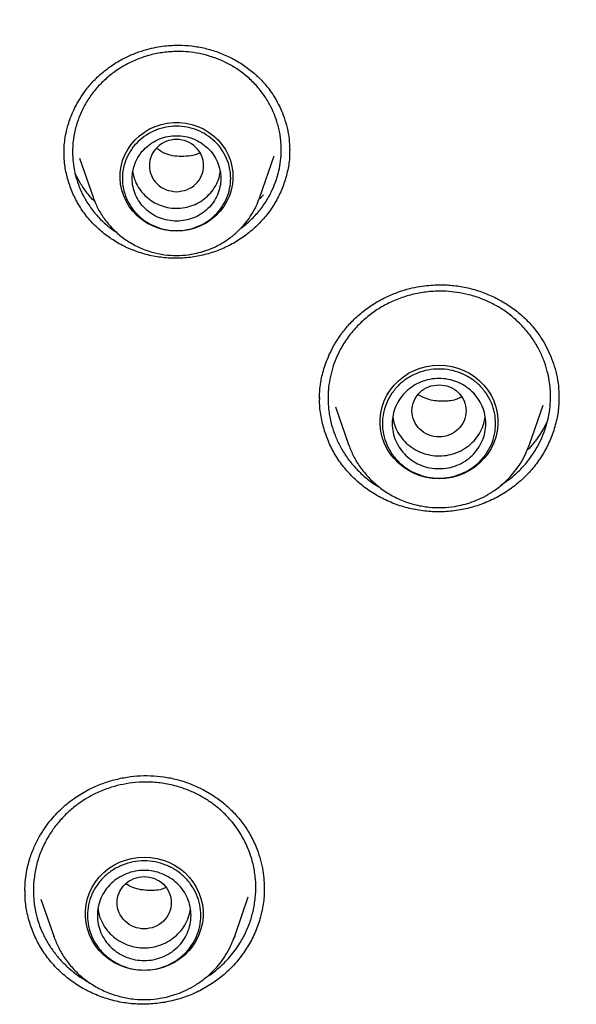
# Model space of a CAD drawing. Header units: millimetres. Extents: x 8 to 1918, y 12 to 2737.
# Tile 84 of 113: x 914 to 925, y 2333 to 2353. Entities that reach past the tile are written whole.
import ezdxf

# ---------------------------------------------------------------- set-up
doc = ezdxf.new("R2010")
doc.units = ezdxf.units.MM

msp = doc.modelspace()

# ---------------------------------------------------------------- linework, layer by layer
at = {"color": 7, "linetype": 'Continuous', "lineweight": 30}
for p, q in [((914.636, 2349.843), (914.636, 2349.863)), ((919.21, 2349.916), (919.21, 2349.888)), ((914.949, 2349.745), (915.223, 2348.95)), ((918.609, 2348.95), (918.897, 2349.787)), ((918.599, 2348.928), (918.608, 2348.95)), ((918.609, 2348.95), (918.601, 2348.928)), ((918.679, 2349), (918.605, 2348.918)), ((918.221, 2348.318), (918.328, 2348.399)), ((919.824, 2344.844), (919.824, 2344.881)), ((924.678, 2344.898), (924.677, 2344.87)), ((920.144, 2344.695), (920.408, 2343.93)), ((924.082, 2343.93), (924.357, 2344.725)), ((920.414, 2343.912), (920.408, 2343.93)), ((920.408, 2343.929), (920.415, 2343.912)), ((924.067, 2343.893), (924.082, 2343.929)), ((923.509, 2343.105), (923.702, 2343.242)), ((913.842, 2334.847), (913.841, 2334.872)), ((914.163, 2334.693), (914.423, 2333.94)), ((918.097, 2333.94), (918.373, 2334.74)), ((917.195, 2334.463), (917.197, 2334.486)), ((914.423, 2333.94), (914.43, 2333.922)), ((914.429, 2333.923), (914.423, 2333.94)), ((918.082, 2333.903), (918.097, 2333.94))]:
    msp.add_line(p, q, dxfattribs=at)
at = {"color": 7, "linetype": 'Continuous', "lineweight": 30, "flags": 128}
for points in [[(916.916, 2348.261), (916.79, 2348.268), (916.665, 2348.288), (916.544, 2348.321), (916.427, 2348.366), (916.316, 2348.424), (916.212, 2348.494), (916.117, 2348.574), (916.031, 2348.663), (915.957, 2348.761), (915.894, 2348.866), (915.843, 2348.978), (915.805, 2349.094), (915.781, 2349.213), (915.771, 2349.334), (915.774, 2349.456), (915.791, 2349.576), (915.822, 2349.694), (915.867, 2349.808), (915.924, 2349.917), (915.993, 2350.019), (916.073, 2350.112), (916.163, 2350.197), (916.263, 2350.272), (916.37, 2350.336), (916.485, 2350.388), (916.604, 2350.427), (916.727, 2350.454), (916.853, 2350.467), (916.979, 2350.467), (917.104, 2350.454), (917.227, 2350.427), (917.347, 2350.388), (917.461, 2350.336), (917.568, 2350.272), (917.668, 2350.197), (917.759, 2350.112), (917.839, 2350.019), (917.908, 2349.917), (917.965, 2349.808), (918.009, 2349.694), (918.04, 2349.576), (918.057, 2349.456), (918.061, 2349.334), (918.05, 2349.213), (918.026, 2349.094), (917.989, 2348.978), (917.938, 2348.866), (917.875, 2348.761), (917.8, 2348.663), (917.715, 2348.574), (917.619, 2348.494), (917.516, 2348.424), (917.405, 2348.366), (917.288, 2348.321), (917.166, 2348.288), (917.042, 2348.268), (916.916, 2348.261)], [(922.245, 2343.233), (922.116, 2343.24), (921.988, 2343.26), (921.863, 2343.294), (921.743, 2343.34), (921.628, 2343.398), (921.521, 2343.468), (921.422, 2343.549), (921.333, 2343.64), (921.255, 2343.739), (921.188, 2343.846), (921.134, 2343.959), (921.093, 2344.078), (921.065, 2344.2), (921.051, 2344.324), (921.051, 2344.448), (921.065, 2344.572), (921.093, 2344.694), (921.134, 2344.813), (921.188, 2344.926), (921.255, 2345.033), (921.333, 2345.132), (921.422, 2345.223), (921.521, 2345.304), (921.628, 2345.374), (921.743, 2345.432), (921.863, 2345.478), (921.988, 2345.512), (922.116, 2345.532), (922.245, 2345.539), (922.374, 2345.532), (922.502, 2345.512), (922.627, 2345.478), (922.747, 2345.432), (922.862, 2345.374), (922.969, 2345.304), (923.068, 2345.223), (923.157, 2345.132), (923.235, 2345.033), (923.302, 2344.926), (923.356, 2344.813), (923.397, 2344.694), (923.425, 2344.572), (923.439, 2344.448), (923.439, 2344.324), (923.425, 2344.2), (923.397, 2344.078), (923.356, 2343.959), (923.302, 2343.846), (923.235, 2343.739), (923.157, 2343.64), (923.068, 2343.549), (922.969, 2343.468), (922.862, 2343.398), (922.747, 2343.34), (922.627, 2343.294), (922.502, 2343.26), (922.374, 2343.24), (922.245, 2343.233)], [(924.082, 2343.93), (924.07, 2343.897), (924.069, 2343.894)], [(916.26, 2333.244), (916.13, 2333.25), (916.003, 2333.271), (915.878, 2333.304), (915.757, 2333.35), (915.643, 2333.409), (915.536, 2333.479), (915.437, 2333.559), (915.348, 2333.65), (915.27, 2333.749), (915.203, 2333.856), (915.149, 2333.97), (915.107, 2334.088), (915.079, 2334.21), (915.065, 2334.334), (915.065, 2334.459), (915.079, 2334.583), (915.107, 2334.704), (915.149, 2334.823), (915.203, 2334.936), (915.27, 2335.043), (915.348, 2335.142), (915.437, 2335.233), (915.536, 2335.314), (915.643, 2335.384), (915.757, 2335.442), (915.878, 2335.488), (916.003, 2335.522), (916.13, 2335.542), (916.26, 2335.549), (916.389, 2335.542), (916.517, 2335.522), (916.642, 2335.488), (916.762, 2335.442), (916.876, 2335.384), (916.983, 2335.314), (917.082, 2335.233), (917.171, 2335.142), (917.25, 2335.043), (917.316, 2334.936), (917.371, 2334.823), (917.412, 2334.704), (917.44, 2334.583), (917.454, 2334.459), (917.454, 2334.334), (917.44, 2334.21), (917.412, 2334.088), (917.371, 2333.97), (917.316, 2333.856), (917.25, 2333.749), (917.171, 2333.65), (917.082, 2333.559), (916.983, 2333.479), (916.876, 2333.409), (916.762, 2333.35), (916.642, 2333.304), (916.517, 2333.271), (916.389, 2333.25), (916.26, 2333.244)], [(918.097, 2333.94), (918.085, 2333.907), (918.084, 2333.904)]]:
    msp.add_lwpolyline(points, dxfattribs=at)
at = {"color": 7, "linetype": 'Continuous', "lineweight": 30}
for points, knots in [([(933.494, 2388.893), (933.128, 2388.891), (932.408, 2388.887), (931.348, 2388.855), (930.326, 2388.807), (929.342, 2388.743), (928.397, 2388.665), (927.507, 2388.576), (926.67, 2388.48), (925.885, 2388.379), (925.134, 2388.271), (924.418, 2388.159), (923.684, 2388.035), (922.938, 2387.898), (922.187, 2387.749), (921.488, 2387.601), (920.883, 2387.466), (920.365, 2387.344), (919.92, 2387.235), (919.49, 2387.127), (918.715, 2386.924), (917.588, 2386.609), (916.113, 2386.152), (914.634, 2385.649), (913.154, 2385.098), (911.681, 2384.501), (910.242, 2383.869), (908.842, 2383.207), (907.48, 2382.517), (906.138, 2381.789), (904.819, 2381.026), (903.523, 2380.226), (902.25, 2379.392), (900.962, 2378.493), (899.66, 2377.529), (898.351, 2376.494), (897.075, 2375.421), (895.834, 2374.31), (894.667, 2373.197), (893.569, 2372.087), (892.539, 2370.984), (891.541, 2369.854), (890.578, 2368.696), (889.648, 2367.513), (888.754, 2366.304), (887.919, 2365.106), (887.141, 2363.922), (886.416, 2362.754), (885.724, 2361.568), (885.062, 2360.363), (884.429, 2359.134), (883.872, 2357.978), (883.384, 2356.899), (882.958, 2355.901), (882.55, 2354.886), (882.161, 2353.857), (881.823, 2352.901), (881.536, 2352.036), (881.298, 2351.279), (881.083, 2350.556), (880.889, 2349.868), (880.741, 2349.314), (880.632, 2348.886), (880.555, 2348.577), (880.482, 2348.277), (880.414, 2347.985), (880.347, 2347.694), (880.279, 2347.386), (880.203, 2347.038), (880.119, 2346.642), (880.029, 2346.196), (879.934, 2345.711), (879.838, 2345.186), (879.742, 2344.635), (879.649, 2344.059), (879.559, 2343.461), (879.479, 2342.876), (879.409, 2342.318), (879.351, 2341.815), (879.303, 2341.36), (879.265, 2340.965), (879.235, 2340.627), (879.21, 2340.329), (879.191, 2340.071), (879.175, 2339.853), (879.166, 2339.721), (879.162, 2339.661)], [0, 0, 0, 0, 0.013384, 0.026313, 0.038787, 0.050806, 0.06237, 0.073479, 0.083537, 0.093191, 0.10244, 0.111285, 0.119725, 0.129707, 0.139056, 0.147774, 0.15586, 0.16177, 0.16729, 0.172639, 0.178008, 0.196652, 0.215534, 0.234655, 0.254014, 0.27354, 0.293071, 0.311822, 0.330573, 0.349325, 0.368077, 0.386831, 0.405584, 0.424337, 0.444966, 0.465594, 0.486223, 0.506853, 0.527483, 0.546238, 0.564994, 0.583751, 0.602508, 0.621265, 0.640022, 0.65878, 0.675975, 0.693171, 0.710366, 0.727562, 0.744859, 0.762365, 0.775874, 0.789505, 0.803258, 0.817133, 0.831044, 0.841536, 0.851544, 0.861068, 0.870108, 0.878663, 0.882833, 0.886877, 0.890795, 0.894588, 0.898273, 0.902212, 0.906552, 0.911791, 0.917516, 0.923728, 0.930428, 0.937615, 0.944764, 0.952337, 0.960336, 0.96692, 0.973438, 0.979326, 0.984042, 0.988248, 0.991945, 0.995135, 0.997819, 1, 1, 1, 1]), ([(882.878, 2342.616), (882.928, 2342.817), (883.039, 2343.269), (883.225, 2343.968), (883.436, 2344.713), (883.658, 2345.456), (883.893, 2346.195), (884.139, 2346.931), (884.397, 2347.662), (884.667, 2348.39), (884.949, 2349.114), (885.242, 2349.834), (885.546, 2350.549), (885.862, 2351.259), (886.189, 2351.965), (886.528, 2352.665), (886.877, 2353.361), (887.238, 2354.051), (887.61, 2354.736), (887.993, 2355.415), (888.386, 2356.089), (888.79, 2356.756), (889.205, 2357.418), (889.631, 2358.073), (890.067, 2358.722), (890.513, 2359.364), (890.969, 2360), (891.436, 2360.628), (891.913, 2361.25), (892.399, 2361.865), (892.895, 2362.472), (893.401, 2363.072), (893.917, 2363.664), (894.442, 2364.248), (894.976, 2364.825), (895.519, 2365.393), (896.072, 2365.954), (896.633, 2366.506), (897.203, 2367.05), (897.782, 2367.585), (898.369, 2368.111), (898.965, 2368.629), (899.569, 2369.138), (900.181, 2369.637), (900.8, 2370.128), (901.428, 2370.609), (902.063, 2371.081), (902.706, 2371.544), (903.356, 2371.997), (904.013, 2372.44), (904.677, 2372.873), (905.349, 2373.296), (906.026, 2373.71), (906.711, 2374.113), (907.401, 2374.506), (908.098, 2374.889), (908.801, 2375.261), (909.51, 2375.623), (910.225, 2375.974), (910.945, 2376.315), (911.67, 2376.644), (912.401, 2376.963), (913.137, 2377.271), (913.877, 2377.568), (914.622, 2377.855), (915.372, 2378.129), (916.126, 2378.393), (916.884, 2378.646), (917.646, 2378.887), (918.412, 2379.117), (919.182, 2379.335), (919.954, 2379.542), (920.731, 2379.738), (921.51, 2379.922), (922.292, 2380.094), (923.076, 2380.255), (923.863, 2380.404), (924.653, 2380.541), (925.444, 2380.667), (926.238, 2380.78), (927.033, 2380.882), (927.83, 2380.973), (928.628, 2381.051), (929.427, 2381.117), (930.227, 2381.172), (931.028, 2381.214), (931.829, 2381.245), (932.631, 2381.264), (933.433, 2381.271), (934.236, 2381.266), (935.038, 2381.249), (935.839, 2381.22), (936.64, 2381.179), (937.441, 2381.126), (938.24, 2381.062), (939.038, 2380.985), (939.835, 2380.897), (940.63, 2380.797), (941.424, 2380.685), (942.216, 2380.561), (943.006, 2380.425), (943.793, 2380.278), (944.578, 2380.119), (945.361, 2379.948), (946.14, 2379.766), (946.917, 2379.573), (947.69, 2379.367), (948.46, 2379.151), (949.226, 2378.922), (949.989, 2378.683), (950.748, 2378.432), (951.502, 2378.17), (952.253, 2377.897), (952.999, 2377.612), (953.74, 2377.317), (954.476, 2377.01), (955.208, 2376.693), (955.934, 2376.365), (956.655, 2376.026), (957.37, 2375.676), (958.08, 2375.316), (958.784, 2374.945), (959.482, 2374.564), (960.173, 2374.173), (960.859, 2373.771), (961.537, 2373.359), (962.209, 2372.937), (962.875, 2372.506), (963.533, 2372.064), (964.184, 2371.613), (964.828, 2371.152), (965.464, 2370.681), (966.093, 2370.201), (966.714, 2369.712), (967.327, 2369.214), (967.932, 2368.706), (968.529, 2368.19), (969.118, 2367.665), (969.698, 2367.131), (970.269, 2366.588), (970.832, 2366.037), (971.385, 2365.478), (971.93, 2364.911), (972.466, 2364.336), (972.992, 2363.752), (973.509, 2363.161), (974.016, 2362.563), (974.514, 2361.957), (975.002, 2361.343), (975.48, 2360.723), (975.948, 2360.095), (976.406, 2359.461), (976.854, 2358.819), (977.292, 2358.172), (977.719, 2357.517), (978.135, 2356.857), (978.541, 2356.19), (978.936, 2355.518), (979.321, 2354.839), (979.694, 2354.155), (980.056, 2353.466), (980.408, 2352.771), (980.748, 2352.071), (981.077, 2351.366), (981.394, 2350.656), (981.701, 2349.942), (981.995, 2349.223), (982.279, 2348.5), (982.55, 2347.773), (982.81, 2347.042), (983.058, 2346.307), (983.294, 2345.568), (983.519, 2344.826), (983.732, 2344.081), (983.932, 2343.332), (984.088, 2342.718), (984.172, 2342.353), (984.199, 2342.239)], [0, 0, 0, 0, 0.004598, 0.010338, 0.016078, 0.021817, 0.027557, 0.033297, 0.039036, 0.044776, 0.050516, 0.056255, 0.061995, 0.067734, 0.073474, 0.079213, 0.084953, 0.090692, 0.096432, 0.102171, 0.10791, 0.11365, 0.119389, 0.125128, 0.130868, 0.136607, 0.142346, 0.148085, 0.153824, 0.159563, 0.165302, 0.171041, 0.17678, 0.182519, 0.188258, 0.193997, 0.199736, 0.205475, 0.211214, 0.216953, 0.222692, 0.22843, 0.234169, 0.239908, 0.245647, 0.251385, 0.257124, 0.262862, 0.268601, 0.27434, 0.280078, 0.285817, 0.291555, 0.297294, 0.303032, 0.30877, 0.314509, 0.320247, 0.325986, 0.331724, 0.337462, 0.3432, 0.348939, 0.354677, 0.360415, 0.366154, 0.371892, 0.37763, 0.383368, 0.389106, 0.394844, 0.400583, 0.406321, 0.412059, 0.417797, 0.423535, 0.429273, 0.435011, 0.440749, 0.446487, 0.452225, 0.457964, 0.463702, 0.46944, 0.475178, 0.480916, 0.486654, 0.492392, 0.49813, 0.503868, 0.509606, 0.515344, 0.521082, 0.52682, 0.532558, 0.538296, 0.544034, 0.549772, 0.55551, 0.561248, 0.566986, 0.572724, 0.578462, 0.584201, 0.589939, 0.595677, 0.601415, 0.607153, 0.612891, 0.618629, 0.624367, 0.630105, 0.635844, 0.641582, 0.64732, 0.653058, 0.658797, 0.664535, 0.670273, 0.676011, 0.68175, 0.687488, 0.693226, 0.698965, 0.704703, 0.710441, 0.71618, 0.721918, 0.727657, 0.733395, 0.739134, 0.744872, 0.750611, 0.75635, 0.762088, 0.767827, 0.773565, 0.779304, 0.785043, 0.790782, 0.79652, 0.802259, 0.807998, 0.813737, 0.819476, 0.825215, 0.830954, 0.836693, 0.842432, 0.848171, 0.85391, 0.859649, 0.865388, 0.871127, 0.876866, 0.882606, 0.888345, 0.894084, 0.899823, 0.905563, 0.911302, 0.917041, 0.922781, 0.92852, 0.93426, 0.939999, 0.945739, 0.951478, 0.957218, 0.962957, 0.968697, 0.974436, 0.980176, 0.985916, 0.991655, 0.997395, 1, 1, 1, 1]), ([(915.398, 2351.469), (915.476, 2351.53), (915.624, 2351.647), (915.861, 2351.781), (916.088, 2351.881), (916.301, 2351.95), (916.495, 2351.995), (916.668, 2352.022), (916.821, 2352.035), (917.005, 2352.039), (917.229, 2352.026), (917.497, 2351.978), (917.761, 2351.9), (918.013, 2351.791), (918.251, 2351.655), (918.47, 2351.493), (918.668, 2351.304), (918.822, 2351.111), (918.939, 2350.925), (919.029, 2350.751), (919.105, 2350.561), (919.165, 2350.353), (919.205, 2350.135), (919.21, 2349.987), (919.213, 2349.915)], [0, 0, 0, 0, 0.0570148, 0.1090313, 0.1562509, 0.1987803, 0.2366759, 0.2699643, 0.2986528, 0.3239548, 0.37498, 0.426892, 0.4797004, 0.5328397, 0.5858956, 0.6388263, 0.6922362, 0.7473419, 0.7851391, 0.8237525, 0.8643853, 0.9084241, 0.9557811, 1, 1, 1, 1]), ([(918.328, 2348.399), (918.391, 2348.457), (918.52, 2348.575), (918.683, 2348.781), (918.811, 2348.988), (918.904, 2349.191), (918.971, 2349.384), (919.017, 2349.586), (919.037, 2349.752), (919.042, 2349.883), (919.041, 2349.98), (919.035, 2350.084), (919.022, 2350.196), (919.001, 2350.314), (918.964, 2350.462), (918.904, 2350.639), (918.807, 2350.843), (918.677, 2351.051), (918.512, 2351.252), (918.319, 2351.431), (918.113, 2351.579), (917.905, 2351.694), (917.682, 2351.788), (917.449, 2351.856), (917.215, 2351.896), (917.021, 2351.91), (916.86, 2351.908), (916.721, 2351.899), (916.584, 2351.88), (916.45, 2351.854), (916.318, 2351.82), (916.149, 2351.764), (915.946, 2351.676), (915.719, 2351.546), (915.585, 2351.44), (915.518, 2351.387)], [0, 0, 0, 0, 0.039497, 0.079835, 0.121012, 0.152454, 0.184366, 0.216749, 0.249599, 0.263598, 0.278852, 0.295359, 0.313119, 0.332131, 0.352393, 0.38512, 0.42065, 0.458979, 0.500098, 0.541817, 0.580816, 0.6171, 0.650673, 0.691215, 0.726959, 0.757911, 0.778933, 0.7998, 0.820512, 0.841069, 0.861473, 0.881724, 0.921751, 0.961174, 1, 1, 1, 1]), ([(914.632, 2349.862), (914.632, 2349.89), (914.633, 2349.962), (914.645, 2350.092), (914.673, 2350.262), (914.719, 2350.438), (914.781, 2350.612), (914.854, 2350.775), (914.95, 2350.948), (915.07, 2351.125), (915.218, 2351.304), (915.337, 2351.413), (915.398, 2351.469)], [0, 0, 0, 0, 0.0471749, 0.1228741, 0.2185969, 0.3345675, 0.4232215, 0.5209236, 0.6275989, 0.7431115, 0.86729, 1, 1, 1, 1]), ([(915.518, 2351.387), (915.455, 2351.329), (915.328, 2351.213), (915.167, 2351.01), (915.029, 2350.788), (914.921, 2350.547), (914.845, 2350.291), (914.808, 2350.046), (914.802, 2349.819), (914.818, 2349.613), (914.858, 2349.407), (914.925, 2349.188), (915.026, 2348.963), (915.167, 2348.737), (915.322, 2348.549), (915.484, 2348.395), (915.61, 2348.293), (915.69, 2348.242), (915.713, 2348.227)], [0, 0, 0, 0, 0.0679749, 0.1370844, 0.207338, 0.2787451, 0.3513153, 0.4250585, 0.4811601, 0.537932, 0.5953782, 0.6535031, 0.7260691, 0.7979819, 0.8699423, 0.9239603, 0.9780048, 1, 1, 1, 1]), ([(916.916, 2349.062), (916.844, 2349.07), (916.7, 2349.086), (916.516, 2349.208), (916.395, 2349.384), (916.351, 2349.592), (916.395, 2349.799), (916.516, 2349.977), (916.7, 2350.093), (916.916, 2350.136), (917.131, 2350.093), (917.315, 2349.977), (917.436, 2349.799), (917.481, 2349.592), (917.436, 2349.384), (917.315, 2349.208), (917.131, 2349.086), (916.988, 2349.07), (916.916, 2349.062)], [0, 0, 0, 0, 0.0625, 0.125, 0.1875, 0.25, 0.3125, 0.375, 0.4375, 0.5, 0.5625, 0.625, 0.6875, 0.75, 0.8125, 0.875, 0.9375, 1, 1, 1, 1]), ([(918.443, 2348.274), (918.365, 2348.212), (918.21, 2348.089), (917.948, 2347.944), (917.671, 2347.83), (917.381, 2347.752), (917.083, 2347.71), (916.782, 2347.706), (916.482, 2347.74), (916.191, 2347.811), (915.914, 2347.917), (915.654, 2348.056), (915.415, 2348.226), (915.201, 2348.425), (915.018, 2348.649), (914.868, 2348.895), (914.752, 2349.158), (914.674, 2349.432), (914.633, 2349.673), (914.635, 2349.821), (914.636, 2349.875)], [0, 0, 0, 0, 0.057343, 0.114318, 0.171123, 0.227919, 0.284867, 0.342157, 0.399485, 0.456521, 0.513397, 0.570192, 0.626974, 0.683843, 0.740742, 0.797599, 0.854461, 0.911338, 0.968238, 1, 1, 1, 1]), ([(917.388, 2349.845), (917.385, 2349.844), (917.328, 2349.814), (917.202, 2349.787), (916.96, 2349.766), (916.706, 2349.805), (916.559, 2349.907), (916.51, 2349.942)], [0, 0, 0, 0, 0.010801, 0.208582, 0.409319, 0.801697, 1, 1, 1, 1]), ([(919.21, 2349.911), (919.211, 2349.869), (919.215, 2349.732), (919.178, 2349.5), (919.104, 2349.223), (918.99, 2348.958), (918.841, 2348.708), (918.661, 2348.475), (918.516, 2348.341), (918.443, 2348.274)], [0, 0, 0, 0, 0.068763, 0.223869, 0.378565, 0.533209, 0.688092, 0.843538, 1, 1, 1, 1]), ([(915.266, 2348.854), (915.261, 2348.859), (915.194, 2348.919), (915.09, 2349.048), (914.958, 2349.234), (914.893, 2349.364), (914.861, 2349.426)], [0, 0, 0, 0, 0.02914, 0.368147, 0.696189, 1, 1, 1, 1]), ([(916.028, 2349.456), (916.039, 2349.407), (916.06, 2349.301), (916.134, 2349.152), (916.238, 2349.013), (916.368, 2348.897), (916.519, 2348.807), (916.686, 2348.748), (916.861, 2348.721), (917.039, 2348.727), (917.211, 2348.767), (917.374, 2348.837), (917.466, 2348.907), (917.513, 2348.943)], [0, 0, 0, 0, 0.08181, 0.173629, 0.265448, 0.357267, 0.449086, 0.540905, 0.632724, 0.724543, 0.816362, 0.908181, 1, 1, 1, 1]), ([(917.513, 2348.943), (917.554, 2348.983), (917.638, 2349.063), (917.729, 2349.21), (917.786, 2349.346), (917.798, 2349.434), (917.802, 2349.466)], [0, 0, 0, 0, 0.280576, 0.561151, 0.841727, 1, 1, 1, 1]), ([(915.223, 2348.95), (915.251, 2348.878), (915.309, 2348.73), (915.436, 2348.523), (915.594, 2348.329), (915.784, 2348.153), (916.001, 2348.005), (916.236, 2347.89), (916.481, 2347.812), (916.728, 2347.77), (916.974, 2347.761), (917.188, 2347.783), (917.374, 2347.822), (917.539, 2347.872), (917.71, 2347.943), (917.884, 2348.039), (918.056, 2348.161), (918.208, 2348.299), (918.337, 2348.446), (918.443, 2348.598), (918.534, 2348.759), (918.578, 2348.873), (918.599, 2348.928)], [0, 0, 0, 0, 0.053072, 0.108175, 0.165401, 0.224878, 0.285687, 0.345282, 0.403557, 0.460523, 0.516194, 0.570581, 0.606807, 0.645776, 0.687793, 0.732891, 0.7811, 0.832447, 0.873042, 0.915422, 0.959587, 1, 1, 1, 1]), ([(920.682, 2346.613), (920.765, 2346.675), (920.923, 2346.794), (921.176, 2346.928), (921.416, 2347.027), (921.642, 2347.095), (921.847, 2347.137), (922.031, 2347.161), (922.193, 2347.171), (922.386, 2347.171), (922.621, 2347.152), (922.901, 2347.096), (923.175, 2347.008), (923.438, 2346.889), (923.684, 2346.742), (923.911, 2346.568), (924.117, 2346.365), (924.278, 2346.159), (924.401, 2345.958), (924.495, 2345.77), (924.573, 2345.567), (924.633, 2345.348), (924.673, 2345.122), (924.678, 2344.97), (924.68, 2344.898)], [0, 0, 0, 0, 0.056962, 0.1089932, 0.1562917, 0.1989649, 0.2370703, 0.2706356, 0.2996684, 0.3250697, 0.3760029, 0.4278053, 0.4804795, 0.5335468, 0.5865291, 0.6393901, 0.6927317, 0.7482684, 0.7866973, 0.826225, 0.8672502, 0.9109519, 0.9573278, 1, 1, 1, 1]), ([(923.702, 2343.242), (923.771, 2343.302), (923.91, 2343.423), (924.09, 2343.637), (924.231, 2343.852), (924.337, 2344.065), (924.414, 2344.267), (924.469, 2344.479), (924.503, 2344.696), (924.512, 2344.891), (924.504, 2345.068), (924.484, 2345.235), (924.445, 2345.421), (924.381, 2345.625), (924.286, 2345.843), (924.155, 2346.068), (923.984, 2346.289), (923.783, 2346.488), (923.566, 2346.653), (923.347, 2346.783), (923.111, 2346.89), (922.866, 2346.969), (922.619, 2347.019), (922.414, 2347.039), (922.243, 2347.043), (922.095, 2347.036), (921.949, 2347.021), (921.806, 2346.997), (921.665, 2346.965), (921.482, 2346.911), (921.263, 2346.823), (921.018, 2346.691), (920.871, 2346.581), (920.799, 2346.526)], [0, 0, 0, 0, 0.03922, 0.079264, 0.120128, 0.151324, 0.182981, 0.215098, 0.247674, 0.279846, 0.301294, 0.326087, 0.354222, 0.385696, 0.420503, 0.458639, 0.500098, 0.54209, 0.581289, 0.617699, 0.651322, 0.691813, 0.727365, 0.757982, 0.778934, 0.799743, 0.820409, 0.840933, 0.861316, 0.881557, 0.921596, 0.961076, 1, 1, 1, 1]), ([(919.819, 2344.848), (919.819, 2344.885), (919.819, 2344.967), (919.829, 2345.093), (919.849, 2345.224), (919.877, 2345.356), (919.92, 2345.505), (919.979, 2345.67), (920.061, 2345.849), (920.168, 2346.038), (920.305, 2346.234), (920.474, 2346.433), (920.611, 2346.552), (920.682, 2346.613)], [0, 0, 0, 0, 0.059199, 0.132985, 0.190683, 0.256956, 0.33325, 0.419606, 0.516021, 0.622427, 0.738682, 0.864595, 1, 1, 1, 1]), ([(920.799, 2346.526), (920.728, 2346.464), (920.585, 2346.34), (920.402, 2346.12), (920.259, 2345.898), (920.154, 2345.68), (920.078, 2345.473), (920.025, 2345.256), (920, 2345.074), (919.992, 2344.929), (919.991, 2344.819), (919.997, 2344.702), (920.011, 2344.58), (920.033, 2344.452), (920.07, 2344.296), (920.132, 2344.11), (920.228, 2343.899), (920.357, 2343.686), (920.519, 2343.477), (920.712, 2343.288), (920.884, 2343.15), (920.993, 2343.086), (921.025, 2343.068)], [0, 0, 0, 0, 0.067803, 0.136839, 0.207114, 0.260655, 0.314901, 0.369853, 0.425516, 0.451209, 0.478519, 0.507446, 0.537992, 0.570156, 0.603942, 0.657647, 0.715003, 0.776012, 0.84068, 0.908957, 0.973223, 1, 1, 1, 1]), ([(922.245, 2345.141), (922.173, 2345.133), (922.029, 2345.117), (921.846, 2344.995), (921.725, 2344.819), (921.68, 2344.611), (921.725, 2344.404), (921.846, 2344.227), (922.029, 2344.11), (922.245, 2344.067), (922.461, 2344.11), (922.644, 2344.227), (922.765, 2344.404), (922.81, 2344.611), (922.765, 2344.819), (922.644, 2344.995), (922.461, 2345.117), (922.317, 2345.133), (922.245, 2345.141)], [0, 0, 0, 0, 0.0625, 0.125, 0.1875, 0.25, 0.3125, 0.375, 0.4375, 0.5, 0.5625, 0.625, 0.6875, 0.75, 0.8125, 0.875, 0.9375, 1, 1, 1, 1]), ([(923.814, 2343.114), (923.729, 2343.051), (923.561, 2342.925), (923.279, 2342.779), (922.982, 2342.666), (922.673, 2342.592), (922.356, 2342.556), (922.035, 2342.561), (921.719, 2342.606), (921.412, 2342.691), (921.121, 2342.812), (920.849, 2342.968), (920.601, 2343.157), (920.381, 2343.374), (920.193, 2343.619), (920.041, 2343.885), (919.926, 2344.168), (919.852, 2344.463), (919.817, 2344.701), (919.822, 2344.838), (919.823, 2344.874)], [0, 0, 0, 0, 0.058003, 0.115639, 0.173106, 0.230563, 0.288173, 0.346126, 0.404121, 0.461827, 0.519374, 0.576838, 0.634284, 0.691811, 0.74937, 0.806893, 0.864425, 0.921972, 0.979538, 1, 1, 1, 1]), ([(922.699, 2344.892), (922.672, 2344.877), (922.563, 2344.821), (922.336, 2344.797), (922.057, 2344.817), (921.896, 2344.9), (921.823, 2344.938)], [0, 0, 0, 0, 0.1017949, 0.4018621, 0.7299629, 1, 1, 1, 1]), ([(924.677, 2344.895), (924.678, 2344.829), (924.678, 2344.662), (924.631, 2344.397), (924.542, 2344.104), (924.414, 2343.825), (924.249, 2343.564), (924.051, 2343.322), (923.893, 2343.184), (923.814, 2343.114)], [0, 0, 0, 0, 0.097111, 0.247482, 0.397471, 0.547421, 0.697603, 0.84832, 1, 1, 1, 1]), ([(921.308, 2344.478), (921.316, 2344.431), (921.336, 2344.323), (921.407, 2344.168), (921.512, 2344.019), (921.647, 2343.893), (921.803, 2343.794), (921.977, 2343.727), (922.162, 2343.694), (922.349, 2343.695), (922.532, 2343.733), (922.706, 2343.802), (922.806, 2343.874), (922.856, 2343.91)], [0, 0, 0, 0, 0.07498, 0.167482, 0.259984, 0.352486, 0.444988, 0.53749, 0.629992, 0.722494, 0.814996, 0.907498, 1, 1, 1, 1]), ([(922.856, 2343.91), (922.901, 2343.951), (922.992, 2344.033), (923.092, 2344.186), (923.159, 2344.337), (923.175, 2344.439), (923.182, 2344.482)], [0, 0, 0, 0, 0.2689, 0.5378, 0.8067, 1, 1, 1, 1]), ([(924.456, 2344.444), (924.44, 2344.404), (924.384, 2344.266), (924.258, 2344.075), (924.129, 2343.905), (924.055, 2343.83), (924.035, 2343.81)], [0, 0, 0, 0, 0.1711566, 0.5991287, 0.8893455, 1, 1, 1, 1]), ([(920.415, 2343.912), (920.445, 2343.838), (920.506, 2343.682), (920.643, 2343.461), (920.816, 2343.249), (921.024, 2343.059), (921.259, 2342.9), (921.513, 2342.778), (921.777, 2342.694), (922.045, 2342.649), (922.31, 2342.64), (922.541, 2342.663), (922.741, 2342.705), (922.918, 2342.759), (923.103, 2342.836), (923.291, 2342.938), (923.479, 2343.07), (923.644, 2343.22), (923.785, 2343.38), (923.901, 2343.545), (923.999, 2343.717), (924.045, 2343.838), (924.067, 2343.893)], [0, 0, 0, 0, 0.050344, 0.106463, 0.164464, 0.224469, 0.285359, 0.344968, 0.403264, 0.460259, 0.515963, 0.570386, 0.606493, 0.645351, 0.687404, 0.732681, 0.781211, 0.833018, 0.874051, 0.916945, 0.961703, 1, 1, 1, 1]), ([(913.869, 2335.239), (913.889, 2335.331), (913.928, 2335.507), (914.022, 2335.752), (914.13, 2335.966), (914.248, 2336.151), (914.369, 2336.309), (914.494, 2336.448), (914.619, 2336.569), (914.747, 2336.675), (914.873, 2336.767), (915.005, 2336.851), (915.176, 2336.944), (915.389, 2337.038), (915.647, 2337.121), (915.914, 2337.177), (916.185, 2337.204), (916.456, 2337.203), (916.725, 2337.172), (916.989, 2337.111), (917.243, 2337.022), (917.487, 2336.906), (917.715, 2336.765), (917.926, 2336.602), (918.117, 2336.416), (918.289, 2336.205), (918.437, 2335.966), (918.548, 2335.722), (918.624, 2335.486), (918.67, 2335.275), (918.694, 2335.078), (918.697, 2334.953), (918.698, 2334.893)], [0, 0, 0, 0, 0.040414, 0.077574, 0.111607, 0.142586, 0.17055, 0.195522, 0.221546, 0.243613, 0.265117, 0.286869, 0.308817, 0.345848, 0.383392, 0.420978, 0.458508, 0.49596, 0.533329, 0.570755, 0.608328, 0.646006, 0.683709, 0.721354, 0.758867, 0.797084, 0.837241, 0.879495, 0.912437, 0.943991, 0.973173, 1, 1, 1, 1]), ([(918.492, 2334.547), (918.505, 2334.641), (918.532, 2334.825), (918.524, 2335.104), (918.483, 2335.378), (918.403, 2335.649), (918.285, 2335.912), (918.151, 2336.127), (918.027, 2336.283), (917.931, 2336.389), (917.837, 2336.481), (917.728, 2336.574), (917.589, 2336.678), (917.413, 2336.788), (917.193, 2336.896), (916.94, 2336.986), (916.659, 2337.049), (916.37, 2337.076), (916.092, 2337.068), (915.835, 2337.031), (915.582, 2336.966), (915.339, 2336.874), (915.115, 2336.759), (914.95, 2336.651), (914.826, 2336.556), (914.731, 2336.475), (914.641, 2336.389), (914.556, 2336.299), (914.478, 2336.205), (914.405, 2336.108), (914.309, 2335.964), (914.202, 2335.767), (914.102, 2335.514), (914.063, 2335.338), (914.044, 2335.252)], [0, 0, 0, 0, 0.041778, 0.0816, 0.122127, 0.163397, 0.205411, 0.248165, 0.274185, 0.291927, 0.31046, 0.331136, 0.353955, 0.385484, 0.420351, 0.458552, 0.500081, 0.542073, 0.581273, 0.617684, 0.651309, 0.6918, 0.727353, 0.75797, 0.775939, 0.793803, 0.811562, 0.829217, 0.846766, 0.864212, 0.881554, 0.921595, 0.961076, 1, 1, 1, 1]), ([(913.838, 2334.871), (913.839, 2334.929), (913.842, 2335.052), (913.859, 2335.175), (913.869, 2335.239)], [0, 0, 0, 0, 0.472945, 1, 1, 1, 1]), ([(914.044, 2335.252), (914.031, 2335.16), (914.004, 2334.977), (914.011, 2334.695), (914.05, 2334.437), (914.116, 2334.205), (914.197, 2334), (914.302, 2333.801), (914.405, 2333.647), (914.497, 2333.53), (914.571, 2333.446), (914.654, 2333.361), (914.746, 2333.276), (914.849, 2333.191), (914.984, 2333.096), (915.089, 2333.027), (915.161, 2332.994), (915.165, 2332.992)], [0, 0, 0, 0, 0.102617, 0.207099, 0.313458, 0.394489, 0.476587, 0.559754, 0.643996, 0.682882, 0.724215, 0.767995, 0.814224, 0.862903, 0.914035, 0.995316, 1, 1, 1, 1]), ([(916.26, 2335.152), (916.188, 2335.143), (916.044, 2335.127), (915.86, 2335.005), (915.739, 2334.83), (915.695, 2334.621), (915.739, 2334.414), (915.86, 2334.237), (916.044, 2334.12), (916.26, 2334.077), (916.475, 2334.12), (916.659, 2334.237), (916.78, 2334.414), (916.824, 2334.621), (916.78, 2334.83), (916.659, 2335.005), (916.475, 2335.127), (916.332, 2335.143), (916.26, 2335.152)], [0, 0, 0, 0, 0.0625, 0.125, 0.1875, 0.25, 0.3125, 0.375, 0.4375, 0.5, 0.5625, 0.625, 0.6875, 0.75, 0.8125, 0.875, 0.9375, 1, 1, 1, 1]), ([(918.663, 2334.518), (918.641, 2334.417), (918.595, 2334.216), (918.477, 2333.929), (918.324, 2333.659), (918.135, 2333.41), (917.915, 2333.186), (917.665, 2332.99), (917.391, 2332.828), (917.097, 2332.703), (916.791, 2332.615), (916.477, 2332.565), (916.159, 2332.555), (915.843, 2332.584), (915.534, 2332.655), (915.237, 2332.764), (914.958, 2332.909), (914.701, 2333.087), (914.47, 2333.296), (914.27, 2333.532), (914.105, 2333.793), (913.977, 2334.072), (913.889, 2334.365), (913.841, 2334.635), (913.841, 2334.808), (913.841, 2334.878)], [0, 0, 0, 0, 0.044381, 0.088481, 0.132451, 0.176414, 0.220494, 0.264836, 0.30921, 0.353364, 0.397396, 0.441364, 0.485319, 0.529335, 0.573376, 0.617389, 0.66141, 0.705441, 0.749487, 0.79359, 0.837653, 0.881604, 0.925544, 0.969552, 1, 1, 1, 1]), ([(916.696, 2334.927), (916.682, 2334.92), (916.577, 2334.871), (916.343, 2334.863), (916.074, 2334.895), (915.93, 2334.975), (915.88, 2335.002)], [0, 0, 0, 0, 0.055363, 0.411769, 0.799232, 1, 1, 1, 1]), ([(918.695, 2334.92), (918.696, 2334.888), (918.702, 2334.753), (918.68, 2334.62), (918.663, 2334.518)], [0, 0, 0, 0, 0.235862, 1, 1, 1, 1]), ([(915.323, 2334.495), (915.326, 2334.471), (915.334, 2334.387), (915.386, 2334.251), (915.476, 2334.093), (915.599, 2333.956), (915.746, 2333.844), (915.913, 2333.763), (916.094, 2333.714), (916.281, 2333.7), (916.467, 2333.722), (916.645, 2333.778), (916.808, 2333.867), (916.95, 2333.984), (917.066, 2334.127), (917.152, 2334.287), (917.181, 2334.404), (917.195, 2334.463)], [0, 0, 0, 0, 0.027906, 0.097341, 0.166777, 0.236212, 0.305647, 0.375082, 0.444518, 0.513953, 0.583388, 0.652824, 0.722259, 0.791694, 0.861129, 0.930565, 1, 1, 1, 1]), ([(917.511, 2333.103), (917.544, 2333.124), (917.628, 2333.176), (917.751, 2333.275), (917.882, 2333.395), (918.001, 2333.522), (918.108, 2333.657), (918.224, 2333.827), (918.336, 2334.037), (918.435, 2334.289), (918.473, 2334.461), (918.492, 2334.547)], [0, 0, 0, 0, 0.064308, 0.163121, 0.260777, 0.357274, 0.452611, 0.546785, 0.701092, 0.852166, 1, 1, 1, 1]), ([(914.43, 2333.922), (914.459, 2333.848), (914.521, 2333.692), (914.658, 2333.471), (914.831, 2333.259), (915.038, 2333.069), (915.273, 2332.91), (915.528, 2332.788), (915.792, 2332.704), (916.059, 2332.659), (916.324, 2332.65), (916.555, 2332.673), (916.756, 2332.715), (916.933, 2332.769), (917.117, 2332.846), (917.306, 2332.948), (917.494, 2333.08), (917.659, 2333.23), (917.8, 2333.39), (917.916, 2333.555), (918.013, 2333.727), (918.06, 2333.848), (918.082, 2333.903)], [0, 0, 0, 0, 0.050344, 0.106463, 0.164464, 0.224469, 0.285359, 0.344968, 0.403264, 0.460259, 0.515963, 0.570386, 0.606493, 0.645351, 0.687404, 0.732681, 0.781211, 0.833018, 0.874051, 0.916945, 0.961703, 1, 1, 1, 1])]:
    msp.add_open_spline(points, degree=3, knots=knots, dxfattribs=at)
for points in [[(918.016, 2349.331), (918.012, 2349.262), (918.003, 2349.123), (917.938, 2348.923), (917.836, 2348.739), (917.699, 2348.577), (917.531, 2348.444), (917.339, 2348.346), (917.132, 2348.285), (916.916, 2348.264), (916.7, 2348.285), (916.492, 2348.346), (916.301, 2348.444), (916.133, 2348.577), (915.995, 2348.739), (915.893, 2348.923), (915.83, 2349.123), (915.809, 2349.331), (915.83, 2349.539), (915.893, 2349.74), (915.995, 2349.924), (916.133, 2350.086), (916.301, 2350.218), (916.492, 2350.317), (916.7, 2350.378), (916.916, 2350.398), (917.132, 2350.378), (917.339, 2350.317), (917.531, 2350.218), (917.699, 2350.086), (917.836, 2349.924), (917.938, 2349.74), (918.003, 2349.539), (918.012, 2349.401), (918.016, 2349.331)], [(916.916, 2348.464), (916.975, 2348.467), (917.092, 2348.474), (917.262, 2348.525), (917.419, 2348.605), (917.556, 2348.714), (917.669, 2348.846), (917.753, 2348.997), (917.804, 2349.161), (917.822, 2349.331), (917.804, 2349.502), (917.753, 2349.665), (917.669, 2349.816), (917.556, 2349.949), (917.419, 2350.057), (917.262, 2350.138), (917.092, 2350.187), (916.916, 2350.204), (916.739, 2350.187), (916.569, 2350.138), (916.412, 2350.057), (916.275, 2349.949), (916.163, 2349.816), (916.079, 2349.665), (916.027, 2349.502), (916.01, 2349.331), (916.027, 2349.161), (916.079, 2348.997), (916.163, 2348.846), (916.275, 2348.714), (916.412, 2348.605), (916.569, 2348.525), (916.739, 2348.474), (916.857, 2348.467), (916.916, 2348.464)], [(923.395, 2344.352), (923.391, 2344.28), (923.382, 2344.135), (923.314, 2343.925), (923.207, 2343.733), (923.063, 2343.564), (922.888, 2343.425), (922.688, 2343.322), (922.471, 2343.258), (922.245, 2343.237), (922.019, 2343.258), (921.802, 2343.322), (921.602, 2343.425), (921.427, 2343.564), (921.283, 2343.733), (921.176, 2343.925), (921.11, 2344.135), (921.088, 2344.352), (921.11, 2344.57), (921.176, 2344.779), (921.283, 2344.972), (921.427, 2345.141), (921.602, 2345.28), (921.802, 2345.383), (922.019, 2345.446), (922.245, 2345.468), (922.471, 2345.446), (922.688, 2345.383), (922.888, 2345.28), (923.063, 2345.141), (923.207, 2344.972), (923.314, 2344.779), (923.382, 2344.57), (923.391, 2344.425), (923.395, 2344.352)], [(922.245, 2343.437), (922.183, 2343.44), (922.058, 2343.447), (921.879, 2343.501), (921.714, 2343.586), (921.569, 2343.701), (921.45, 2343.84), (921.362, 2344), (921.307, 2344.172), (921.289, 2344.352), (921.307, 2344.532), (921.362, 2344.705), (921.45, 2344.864), (921.569, 2345.004), (921.714, 2345.118), (921.879, 2345.203), (922.058, 2345.256), (922.245, 2345.274), (922.432, 2345.256), (922.611, 2345.203), (922.776, 2345.118), (922.921, 2345.004), (923.04, 2344.864), (923.128, 2344.705), (923.183, 2344.532), (923.201, 2344.352), (923.183, 2344.172), (923.128, 2344), (923.04, 2343.84), (922.921, 2343.701), (922.776, 2343.586), (922.611, 2343.501), (922.432, 2343.447), (922.307, 2343.44), (922.245, 2343.437)], [(917.41, 2334.362), (917.405, 2334.29), (917.397, 2334.145), (917.328, 2333.935), (917.222, 2333.743), (917.078, 2333.574), (916.903, 2333.435), (916.703, 2333.332), (916.485, 2333.268), (916.26, 2333.247), (916.034, 2333.268), (915.817, 2333.332), (915.617, 2333.435), (915.441, 2333.574), (915.297, 2333.743), (915.19, 2333.935), (915.124, 2334.145), (915.102, 2334.362), (915.124, 2334.58), (915.19, 2334.789), (915.297, 2334.982), (915.441, 2335.151), (915.617, 2335.29), (915.817, 2335.393), (916.034, 2335.456), (916.26, 2335.478), (916.485, 2335.456), (916.703, 2335.393), (916.903, 2335.29), (917.078, 2335.151), (917.222, 2334.982), (917.328, 2334.789), (917.397, 2334.58), (917.405, 2334.435), (917.41, 2334.362)], [(917.21, 2334.362), (917.206, 2334.302), (917.199, 2334.183), (917.143, 2334.01), (917.055, 2333.85), (916.936, 2333.711), (916.791, 2333.596), (916.626, 2333.511), (916.446, 2333.459), (916.26, 2333.441), (916.073, 2333.459), (915.894, 2333.511), (915.728, 2333.596), (915.584, 2333.711), (915.465, 2333.85), (915.376, 2334.01), (915.322, 2334.183), (915.304, 2334.362), (915.322, 2334.542), (915.376, 2334.715), (915.465, 2334.874), (915.584, 2335.014), (915.728, 2335.128), (915.894, 2335.214), (916.073, 2335.266), (916.26, 2335.284), (916.446, 2335.266), (916.626, 2335.214), (916.791, 2335.128), (916.936, 2335.014), (917.055, 2334.874), (917.143, 2334.715), (917.199, 2334.542), (917.206, 2334.422), (917.21, 2334.362)]]:
    msp.add_open_spline(points, degree=3, dxfattribs=at)

doc.saveas('drawing.dxf')
